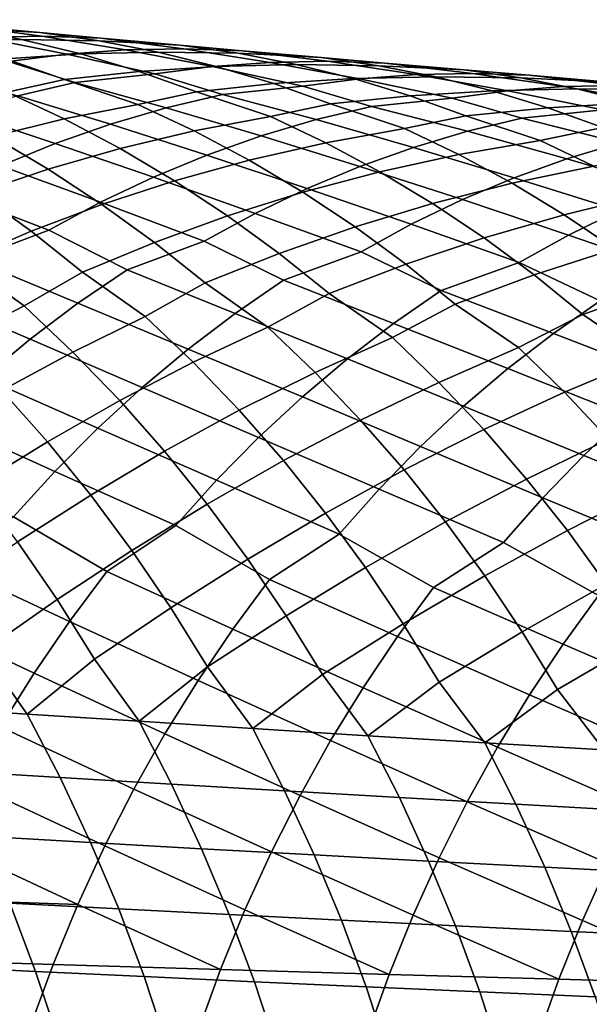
# Model space of a CAD drawing. Header units: metres. Extents: x -166 to 33, y -71 to 34.
# Tile 41 of 256: x -122.98 to -117.71, y 5.67 to 14.79. Entities that reach past the tile are written whole.
import ezdxf

# ---------------------------------------------------------------- set-up
doc = ezdxf.new("R2010")
doc.units = ezdxf.units.M
doc.layers.add('solid_12208131', color=7, linetype='CONTINUOUS')

msp = doc.modelspace()

# ---------------------------------------------------------------- linework, layer by layer
at = {"layer": 'solid_12208131'}
for points in [[(-123.522987, 14.733394, 224.373032), (-122.795044, 14.669711, 224.246399), (-123.517281, 14.710995, 222.893402), (-124.074867, 14.788142, 223.16185)], [(-123.517281, 14.710995, 222.893402), (-122.964653, 14.605338, 222.626099), (-123.657471, 14.588231, 221.271378), (-124.212646, 14.723284, 221.533157)], [(-123.32753, 14.623907, 225.993439), (-122.778229, 14.634634, 225.717178), (-123.522987, 14.733394, 224.373032), (-124.079323, 14.752018, 224.645844)], [(-122.778229, 14.634634, 225.717178), (-122.230537, 14.616359, 225.440491), (-122.795044, 14.669711, 224.246399), (-123.522987, 14.733394, 224.373032)], [(-122.795044, 14.669711, 224.246399), (-122.246086, 14.59338, 223.97406), (-122.964653, 14.605338, 222.626099), (-123.517281, 14.710995, 222.893402)], [(-123.085464, 14.400222, 227.60939), (-122.54525, 14.468328, 227.331421), (-123.32753, 14.623907, 225.993439), (-123.877464, 14.584287, 226.268677)], [(-122.964653, 14.605338, 222.626099), (-122.417969, 14.471558, 222.360458), (-123.109329, 14.425214, 221.011841), (-123.657471, 14.588231, 221.271378)], [(-122.54525, 14.468328, 227.331421), (-122.00396, 14.507836, 227.052322), (-122.778229, 14.634634, 225.717178), (-123.32753, 14.623907, 225.993439)], [(-122.246086, 14.59338, 223.97406), (-121.701988, 14.488766, 223.70285), (-122.417969, 14.471558, 222.360458), (-122.964653, 14.605338, 222.626099)], [(-122.230537, 14.616359, 225.440491), (-121.500862, 14.552702, 225.31459), (-122.246086, 14.59338, 223.97406), (-122.795044, 14.669711, 224.246399)], [(-122.00396, 14.507836, 227.052322), (-121.463272, 14.518685, 226.772186), (-122.230537, 14.616359, 225.440491), (-122.778229, 14.634634, 225.717178)], [(-121.500862, 14.552702, 225.31459), (-120.960457, 14.477184, 225.03833), (-121.701988, 14.488766, 223.70285), (-122.246086, 14.59338, 223.97406)], [(-121.463272, 14.518685, 226.772186), (-120.924149, 14.500763, 226.491608), (-121.500862, 14.552702, 225.31459), (-122.230537, 14.616359, 225.440491)], [(-121.731171, 14.286058, 228.659393), (-121.199532, 14.35383, 228.377594), (-122.00396, 14.507836, 227.052322), (-122.54525, 14.468328, 227.331421)], [(-121.199532, 14.35383, 228.377594), (-120.666801, 14.393238, 228.09465), (-121.463272, 14.518685, 226.772186), (-122.00396, 14.507836, 227.052322)], [(-120.924149, 14.500763, 226.491608), (-120.192497, 14.437156, 226.366211), (-120.960457, 14.477184, 225.03833), (-121.500862, 14.552702, 225.31459)], [(-120.666801, 14.393238, 228.09465), (-120.134636, 14.404213, 227.810638), (-120.924149, 14.500763, 226.491608), (-121.463272, 14.518685, 226.772186)], [(-120.134636, 14.404213, 227.810638), (-119.603996, 14.386646, 227.526184), (-120.192497, 14.437156, 226.366211), (-120.924149, 14.500763, 226.491608)], [(-123.109329, 14.425214, 221.011841), (-122.569206, 14.234613, 220.755096), (-123.097458, 14.116309, 219.537476), (-123.7771, 14.349391, 219.657623)], [(-122.417969, 14.471558, 222.360458), (-121.878197, 14.310032, 222.097076), (-122.569206, 14.234613, 220.755096), (-123.109329, 14.425214, 221.011841)], [(-122.471451, 14.207446, 228.778275), (-121.731171, 14.286058, 228.659393), (-122.54525, 14.468328, 227.331421), (-123.085464, 14.400222, 227.60939)], [(-121.701988, 14.488766, 223.70285), (-121.163727, 14.356249, 223.433334), (-121.878197, 14.310032, 222.097076), (-122.417969, 14.471558, 222.360458)], [(-120.960457, 14.477184, 225.03833), (-120.424812, 14.373607, 224.763229), (-121.163727, 14.356249, 223.433334), (-121.701988, 14.488766, 223.70285)], [(-120.192497, 14.437156, 226.366211), (-119.660561, 14.362449, 226.086044), (-120.424812, 14.373607, 224.763229), (-120.960457, 14.477184, 225.03833)], [(-119.840515, 14.240837, 229.406952), (-119.316238, 14.28015, 229.120163), (-120.134636, 14.404213, 227.810638), (-120.666801, 14.393238, 228.09465)], [(-119.603996, 14.386646, 227.526184), (-118.870125, 14.323113, 227.401047), (-119.660561, 14.362449, 226.086044), (-120.192497, 14.437156, 226.366211)], [(-119.316238, 14.28015, 229.120163), (-118.792503, 14.291258, 228.832306), (-119.603996, 14.386646, 227.526184), (-120.134636, 14.404213, 227.810638)], [(-122.999603, 14.083241, 229.055115), (-122.471451, 14.207446, 228.778275), (-123.085464, 14.400222, 227.60939), (-123.823586, 14.320536, 227.728729)], [(-121.163727, 14.356249, 223.433334), (-120.632248, 14.196204, 223.166092), (-121.346298, 14.121138, 221.836502), (-121.878197, 14.310032, 222.097076)], [(-121.106323, 14.09581, 229.811234), (-120.36367, 14.173387, 229.692581), (-121.199532, 14.35383, 228.377594), (-121.731171, 14.286058, 228.659393)], [(-120.36367, 14.173387, 229.692581), (-119.840515, 14.240837, 229.406952), (-120.666801, 14.393238, 228.09465), (-121.199532, 14.35383, 228.377594)], [(-120.424812, 14.373607, 224.763229), (-119.89489, 14.242345, 224.489838), (-120.632248, 14.196204, 223.166092), (-121.163727, 14.356249, 223.433334)], [(-119.660561, 14.362449, 226.086044), (-119.133278, 14.259902, 225.807053), (-119.89489, 14.242345, 224.489838), (-120.424812, 14.373607, 224.763229)], [(-118.870125, 14.323113, 227.401047), (-118.34655, 14.249213, 227.116989), (-119.133278, 14.259902, 225.807053), (-119.660561, 14.362449, 226.086044)], [(-118.792503, 14.291258, 228.832306), (-118.270241, 14.274049, 228.543991), (-118.870125, 14.323113, 227.401047), (-119.603996, 14.386646, 227.526184)], [(-118.270241, 14.274049, 228.543991), (-117.533897, 14.210615, 228.418884), (-118.34655, 14.249213, 227.116989), (-118.870125, 14.323113, 227.401047)], [(-122.569206, 14.234613, 220.755096), (-121.888016, 14.002881, 220.636383), (-122.57003, 13.869852, 219.290512), (-123.097458, 14.116309, 219.537476)], [(-121.878197, 14.310032, 222.097076), (-121.346298, 14.121138, 221.836502), (-121.888016, 14.002881, 220.636383), (-122.569206, 14.234613, 220.755096)], [(-121.62606, 13.972382, 230.091797), (-121.106323, 14.09581, 229.811234), (-121.731171, 14.286058, 228.659393), (-122.471451, 14.207446, 228.778275)], [(-119.89489, 14.242345, 224.489838), (-119.371628, 14.08377, 224.21875), (-120.108498, 14.009003, 222.901718), (-120.632248, 14.196204, 223.166092)], [(-119.728424, 13.985665, 230.827347), (-118.98317, 14.062247, 230.708664), (-119.840515, 14.240837, 229.406952), (-120.36367, 14.173387, 229.692581)], [(-119.133278, 14.259902, 225.807053), (-118.611603, 14.129887, 225.529785), (-119.371628, 14.08377, 224.21875), (-119.89489, 14.242345, 224.489838)], [(-118.98317, 14.062247, 230.708664), (-118.468384, 14.129387, 230.41925), (-119.316238, 14.28015, 229.120163), (-119.840515, 14.240837, 229.406952)], [(-118.468384, 14.129387, 230.41925), (-117.952469, 14.168614, 230.128647), (-118.792503, 14.291258, 228.832306), (-119.316238, 14.28015, 229.120163)], [(-118.34655, 14.249213, 227.116989), (-117.827538, 14.147691, 226.834122), (-118.611603, 14.129887, 225.529785), (-119.133278, 14.259902, 225.807053)], [(-117.952469, 14.168614, 230.128647), (-117.437065, 14.17986, 229.83696), (-118.270241, 14.274049, 228.543991), (-118.792503, 14.291258, 228.832306)], [(-117.533897, 14.210615, 228.418884), (-117.018593, 14.137519, 228.130966), (-117.827538, 14.147691, 226.834122), (-118.34655, 14.249213, 227.116989)], [(-117.437065, 14.17986, 229.83696), (-116.923073, 14.163011, 229.544815), (-117.533897, 14.210615, 228.418884), (-118.270241, 14.274049, 228.543991)], [(-122.141907, 13.821189, 230.369217), (-121.62606, 13.972382, 230.091797), (-122.471451, 14.207446, 228.778275), (-122.999603, 14.083241, 229.055115)], [(-120.632248, 14.196204, 223.166092), (-120.108498, 14.009003, 222.901718), (-120.663307, 13.890761, 221.718994), (-121.346298, 14.121138, 221.836502)], [(-120.239838, 13.862996, 231.111618), (-119.728424, 13.985665, 230.827347), (-120.36367, 14.173387, 229.692581), (-121.106323, 14.09581, 229.811234)], [(-118.611603, 14.129887, 225.529785), (-118.096466, 13.972768, 225.254868), (-118.855949, 13.898247, 223.950546), (-119.371628, 14.08377, 224.21875)], [(-118.337944, 13.877053, 231.826355), (-117.589836, 13.95268, 231.707413), (-118.468384, 14.129387, 230.41925), (-118.98317, 14.062247, 230.708664)], [(-117.827538, 14.147691, 226.834122), (-117.314018, 14.018911, 226.553024), (-118.096466, 13.972768, 225.254868), (-118.611603, 14.129887, 225.529785)], [(-117.589836, 13.95268, 231.707413), (-117.083328, 14.019521, 231.414246), (-117.952469, 14.168614, 230.128647), (-118.468384, 14.129387, 230.41925)], [(-117.083328, 14.019521, 231.414246), (-116.575676, 14.058672, 231.119843), (-117.437065, 14.17986, 229.83696), (-117.952469, 14.168614, 230.128647)], [(-117.018593, 14.137519, 228.130966), (-116.507744, 14.037013, 227.844254), (-117.314018, 14.018911, 226.553024), (-117.827538, 14.147691, 226.834122)], [(-123.097458, 14.116309, 219.537476), (-122.57003, 13.869852, 219.290512), (-123.232002, 13.70694, 217.939987), (-123.756012, 13.982377, 218.179153)], [(-122.652657, 13.642359, 230.643021), (-122.141907, 13.821189, 230.369217), (-122.999603, 14.083241, 229.055115), (-123.523819, 13.931046, 229.328842)], [(-121.346298, 14.121138, 221.836502), (-120.663307, 13.890761, 221.718994), (-121.368599, 13.758576, 220.385681), (-121.888016, 14.002881, 220.636383)], [(-120.747398, 13.712788, 231.392715), (-120.239838, 13.862996, 231.111618), (-121.106323, 14.09581, 229.811234), (-121.62606, 13.972382, 230.091797)], [(-119.371628, 14.08377, 224.21875), (-118.855949, 13.898247, 223.950546), (-119.423462, 13.779988, 222.785156), (-120.108498, 14.009003, 222.901718)], [(-118.841141, 13.755125, 232.114319), (-118.337944, 13.877053, 231.826355), (-118.98317, 14.062247, 230.708664), (-119.728424, 13.985665, 230.827347)], [(-121.888016, 14.002881, 220.636383), (-121.368599, 13.758576, 220.385681), (-122.053909, 13.596791, 219.047684), (-122.57003, 13.869852, 219.290512)], [(-121.249916, 13.535167, 231.670135), (-120.747398, 13.712788, 231.392715), (-121.62606, 13.972382, 230.091797), (-122.141907, 13.821189, 230.369217)], [(-120.108498, 14.009003, 222.901718), (-119.423462, 13.779988, 222.785156), (-120.151833, 13.64859, 221.464554), (-120.663307, 13.890761, 221.718994)], [(-119.340515, 13.605881, 232.399048), (-118.841141, 13.755125, 232.114319), (-119.728424, 13.985665, 230.827347), (-120.239838, 13.862996, 231.111618)], [(-118.096466, 13.972768, 225.254868), (-117.58876, 13.78891, 224.98288), (-118.168594, 13.670601, 223.834732), (-118.855949, 13.898247, 223.950546)], [(-117.430115, 13.648808, 233.09964), (-116.935028, 13.770011, 232.808044), (-117.589836, 13.95268, 231.707413), (-118.337944, 13.877053, 231.826355)], [(-117.314018, 14.018911, 226.553024), (-116.8069, 13.863238, 226.274292), (-117.58876, 13.78891, 224.98288), (-118.096466, 13.972768, 225.254868)], [(-123.156342, 13.435963, 230.913315), (-122.652657, 13.642359, 230.643021), (-123.523819, 13.931046, 229.328842), (-124.042892, 13.750982, 229.59903)], [(-122.57003, 13.869852, 219.290512), (-122.053909, 13.596791, 219.047684), (-122.720268, 13.405341, 217.70546), (-123.232002, 13.70694, 217.939987)], [(-120.663307, 13.890761, 221.718994), (-120.151833, 13.64859, 221.464554), (-120.860306, 13.487873, 220.139175), (-121.368599, 13.758576, 220.385681)], [(-119.834908, 13.429446, 232.680069), (-119.340515, 13.605881, 232.399048), (-120.239838, 13.862996, 231.111618), (-120.747398, 13.712788, 231.392715)], [(-118.855949, 13.898247, 223.950546), (-118.168594, 13.670601, 223.834732), (-118.919853, 13.539931, 222.526978), (-119.423462, 13.779988, 222.785156)], [(-117.92141, 13.500506, 233.387985), (-117.430115, 13.648808, 233.09964), (-118.337944, 13.877053, 231.826355), (-118.841141, 13.755125, 232.114319)], [(-121.745445, 13.330208, 231.94397), (-121.249916, 13.535167, 231.670135), (-122.141907, 13.821189, 230.369217), (-122.652657, 13.642359, 230.643021)], [(-119.423462, 13.779988, 222.785156), (-118.919853, 13.539931, 222.526978), (-119.651299, 13.380223, 221.214371), (-120.151833, 13.64859, 221.464554)], [(-117.58876, 13.78891, 224.98288), (-116.898827, 13.562637, 224.867584), (-117.67276, 13.432638, 223.57283), (-118.168594, 13.670601, 223.834732)], [(-123.232002, 13.70694, 217.939987), (-122.720268, 13.405341, 217.70546), (-123.368835, 13.184323, 216.35939), (-123.875107, 13.514049, 216.585281)], [(-121.368599, 13.758576, 220.385681), (-120.860306, 13.487873, 220.139175), (-121.549873, 13.297771, 218.80954), (-122.053909, 13.596791, 219.047684)], [(-120.32238, 13.225898, 232.957428), (-119.834908, 13.429446, 232.680069), (-120.747398, 13.712788, 231.392715), (-121.249916, 13.535167, 231.670135)], [(-118.407776, 13.325235, 233.672577), (-117.92141, 13.500506, 233.387985), (-118.841141, 13.755125, 232.114319), (-119.340515, 13.605881, 232.399048)], [(-122.233864, 13.098146, 232.212936), (-121.745445, 13.330208, 231.94397), (-122.652657, 13.642359, 230.643021), (-123.156342, 13.435963, 230.913315)], [(-122.053909, 13.596791, 219.047684), (-121.549873, 13.297771, 218.80954), (-122.221565, 13.078403, 217.476059), (-122.720268, 13.405341, 217.70546)], [(-120.151833, 13.64859, 221.464554), (-119.651299, 13.380223, 221.214371), (-120.363892, 13.19141, 219.89743), (-120.860306, 13.487873, 220.139175)], [(-118.887299, 13.123072, 233.95343), (-118.407776, 13.325235, 233.672577), (-119.340515, 13.605881, 232.399048), (-119.834908, 13.429446, 232.680069)], [(-118.168594, 13.670601, 223.834732), (-117.67276, 13.432638, 223.57283), (-118.426987, 13.273878, 222.273117), (-118.919853, 13.539931, 222.526978)], [(-116.968628, 13.222572, 234.647461), (-116.490189, 13.396705, 234.359329), (-117.430115, 13.648808, 233.09964), (-117.92141, 13.500506, 233.387985)], [(-120.802834, 12.99547, 233.229858), (-120.32238, 13.225898, 232.957428), (-121.249916, 13.535167, 231.670135), (-121.745445, 13.330208, 231.94397)], [(-118.919853, 13.539931, 222.526978), (-118.426987, 13.273878, 222.273117), (-119.162437, 13.086292, 220.969009), (-119.651299, 13.380223, 221.214371)], [(-117.4403, 13.021767, 234.931778), (-116.968628, 13.222572, 234.647461), (-117.92141, 13.500506, 233.387985), (-118.407776, 13.325235, 233.672577)], [(-122.714226, 12.8394, 232.476486), (-122.233864, 13.098146, 232.212936), (-123.156342, 13.435963, 230.913315), (-123.652817, 13.202239, 231.178802)], [(-122.720268, 13.405341, 217.70546), (-122.221565, 13.078403, 217.476059), (-122.876518, 12.829876, 216.139099), (-123.368835, 13.184323, 216.35939)], [(-120.860306, 13.487873, 220.139175), (-120.363892, 13.19141, 219.89743), (-121.058647, 12.973606, 218.576614), (-121.549873, 13.297771, 218.80954)], [(-119.359894, 12.894249, 234.229294), (-118.887299, 13.123072, 233.95343), (-119.834908, 13.429446, 232.680069), (-120.32238, 13.225898, 232.957428)], [(-117.67276, 13.432638, 223.57283), (-117.187485, 13.168876, 223.315308), (-117.945602, 12.982454, 222.024155), (-118.426987, 13.273878, 222.273117)], [(-121.275337, 12.738579, 233.496796), (-120.802834, 12.99547, 233.229858), (-121.745445, 13.330208, 231.94397), (-122.233864, 13.098146, 232.212936)], [(-119.651299, 13.380223, 221.214371), (-119.162437, 13.086292, 220.969009), (-119.880081, 12.869992, 219.66095), (-120.363892, 13.19141, 219.89743)], [(-117.905136, 12.794518, 235.211044), (-117.4403, 13.021767, 234.931778), (-118.407776, 13.325235, 233.672577), (-118.887299, 13.123072, 233.95343)], [(-121.549873, 13.297771, 218.80954), (-121.058647, 12.973606, 218.576614), (-121.736595, 12.726933, 217.252319), (-122.221565, 13.078403, 217.476059)], [(-119.824654, 12.639179, 234.499603), (-119.359894, 12.894249, 234.229294), (-120.32238, 13.225898, 232.957428), (-120.802834, 12.99547, 233.229858)], [(-118.426987, 13.273878, 222.273117), (-117.945602, 12.982454, 222.024155), (-118.685974, 12.767595, 220.728989), (-119.162437, 13.086292, 220.969009)], [(-123.424034, 12.571067, 232.562912), (-122.714226, 12.8394, 232.476486), (-123.652817, 13.202239, 231.178802), (-124.141129, 12.941607, 231.43895)], [(-123.368835, 13.184323, 216.35939), (-122.876518, 12.829876, 216.139099), (-123.517281, 12.552353, 214.797897), (-124.00106, 12.933784, 215.009842)], [(-120.363892, 13.19141, 219.89743), (-119.880081, 12.869992, 219.66095), (-120.580925, 12.625097, 218.349411), (-121.058647, 12.973606, 218.576614)], [(-117.187485, 13.168876, 223.315308), (-116.713501, 12.879933, 223.062759), (-117.476402, 12.666451, 221.780594), (-117.945602, 12.982454, 222.024155)], [(-122.221565, 13.078403, 217.476059), (-121.736595, 12.726933, 217.252319), (-122.399956, 12.451612, 215.923828), (-122.876518, 12.829876, 216.139099)], [(-121.988609, 12.472716, 233.582947), (-121.275337, 12.738579, 233.496796), (-122.233864, 13.098146, 232.212936), (-122.714226, 12.8394, 232.476486)], [(-119.162437, 13.086292, 220.969009), (-118.685974, 12.767595, 220.728989), (-119.409554, 12.524414, 219.430283), (-119.880081, 12.869992, 219.66095)], [(-118.362244, 12.541239, 235.484695), (-117.905136, 12.794518, 235.211044), (-118.887299, 13.123072, 233.95343), (-119.359894, 12.894249, 234.229294)], [(-121.058647, 12.973606, 218.576614), (-120.580925, 12.625097, 218.349411), (-121.267136, 12.351831, 217.033707), (-121.736595, 12.726933, 217.252319)], [(-120.541611, 12.37573, 234.585709), (-119.824654, 12.639179, 234.499603), (-120.802834, 12.99547, 233.229858), (-121.275337, 12.738579, 233.496796)], [(-117.945602, 12.982454, 222.024155), (-117.476402, 12.666451, 221.780594), (-118.222565, 12.42492, 220.494843), (-118.685974, 12.767595, 220.728989)], [(-116.888184, 12.444794, 236.451874), (-116.438637, 12.696317, 236.174911), (-117.4403, 13.021767, 234.931778), (-117.905136, 12.794518, 235.211044)], [(-119.880081, 12.869992, 219.66095), (-119.409554, 12.524414, 219.430283), (-120.1185, 12.253132, 218.127426), (-120.580925, 12.625097, 218.349411)], [(-119.083138, 12.280141, 235.570984), (-118.362244, 12.541239, 235.484695), (-119.359894, 12.894249, 234.229294), (-119.824654, 12.639179, 234.499603)], [(-122.876518, 12.829876, 216.139099), (-122.399956, 12.451612, 215.923828), (-122.940674, 12.138015, 214.703537), (-123.517281, 12.552353, 214.797897)], [(-122.443489, 12.164325, 233.837051), (-121.988609, 12.472716, 233.582947), (-122.714226, 12.8394, 232.476486), (-123.424034, 12.571067, 232.562912)], [(-118.685974, 12.767595, 220.728989), (-118.222565, 12.42492, 220.494843), (-118.954086, 12.155556, 219.204941), (-119.409554, 12.524414, 219.430283)], [(-117.613235, 12.185987, 236.538589), (-116.888184, 12.444794, 236.451874), (-117.905136, 12.794518, 235.211044), (-118.362244, 12.541239, 235.484695)], [(-121.736595, 12.726933, 217.252319), (-121.267136, 12.351831, 217.033707), (-121.821442, 12.040071, 215.831985), (-122.399956, 12.451612, 215.923828)], [(-120.989037, 12.069576, 234.843002), (-120.541611, 12.37573, 234.585709), (-121.275337, 12.738579, 233.496796), (-121.988609, 12.472716, 233.582947)], [(-120.580925, 12.625097, 218.349411), (-120.1185, 12.253132, 218.127426), (-120.686333, 11.943105, 216.944107), (-121.267136, 12.351831, 217.033707)], [(-119.523216, 11.976191, 235.831451), (-119.083138, 12.280141, 235.570984), (-119.824654, 12.639179, 234.499603), (-120.541611, 12.37573, 234.585709)], [(-117.476402, 12.666451, 221.780594), (-117.020042, 12.326648, 221.543015), (-117.773987, 12.059136, 220.266144), (-118.222565, 12.42492, 220.494843)], [(-123.517281, 12.552353, 214.797897), (-122.940674, 12.138015, 214.703537), (-123.587303, 11.806393, 213.362564), (-124.044586, 12.236767, 213.558823)], [(-122.88607, 11.831191, 234.085251), (-122.443489, 12.164325, 233.837051), (-123.424034, 12.571067, 232.562912), (-123.886467, 12.260399, 232.813797)], [(-119.409554, 12.524414, 219.430283), (-118.954086, 12.155556, 219.204941), (-119.535126, 11.847211, 218.039856), (-120.1185, 12.253132, 218.127426)], [(-118.046059, 11.8842, 236.802185), (-117.613235, 12.185987, 236.538589), (-118.362244, 12.541239, 235.484695), (-119.083138, 12.280141, 235.570984)], [(-122.399956, 12.451612, 215.923828), (-121.821442, 12.040071, 215.831985), (-122.490234, 11.711193, 214.504135), (-122.940674, 12.138015, 214.703537)], [(-121.424324, 11.73889, 235.094299), (-120.989037, 12.069576, 234.843002), (-121.988609, 12.472716, 233.582947), (-122.443489, 12.164325, 233.837051)], [(-118.222565, 12.42492, 220.494843), (-117.773987, 12.059136, 220.266144), (-118.367882, 11.752426, 219.119171), (-118.954086, 12.155556, 219.204941)], [(-121.267136, 12.351831, 217.033707), (-120.686333, 11.943105, 216.944107), (-121.377739, 11.616793, 215.62941), (-121.821442, 12.040071, 215.831985)], [(-119.951309, 11.64791, 236.085815), (-119.523216, 11.976191, 235.831451), (-120.541611, 12.37573, 234.585709), (-120.989037, 12.069576, 234.843002)], [(-117.020042, 12.326648, 221.543015), (-116.578278, 11.963905, 221.310974), (-117.184685, 11.658781, 220.181976), (-117.773987, 12.059136, 220.266144)], [(-123.31675, 11.474046, 234.326141), (-122.88607, 11.831191, 234.085251), (-123.886467, 12.260399, 232.813797), (-124.336441, 11.924781, 233.058899)], [(-120.1185, 12.253132, 218.127426), (-119.535126, 11.847211, 218.039856), (-120.249252, 11.523352, 216.738342), (-120.686333, 11.943105, 216.944107)], [(-118.467056, 11.558286, 237.059586), (-118.046059, 11.8842, 236.802185), (-119.083138, 12.280141, 235.570984), (-119.523216, 11.976191, 235.831451)], [(-122.940674, 12.138015, 214.703537), (-122.490234, 11.711193, 214.504135), (-123.147636, 11.354177, 213.173431), (-123.587303, 11.806393, 213.362564)], [(-121.847885, 11.384392, 235.338181), (-121.424324, 11.73889, 235.094299), (-122.443489, 12.164325, 233.837051), (-122.88607, 11.831191, 234.085251)], [(-118.954086, 12.155556, 219.204941), (-118.367882, 11.752426, 219.119171), (-119.104607, 11.43095, 217.830902), (-119.535126, 11.847211, 218.039856)], [(-116.971611, 11.470051, 238.015442), (-116.557625, 11.793641, 237.755035), (-117.613235, 12.185987, 236.538589), (-118.046059, 11.8842, 236.802185)], [(-121.821442, 12.040071, 215.831985), (-121.377739, 11.616793, 215.62941), (-122.057129, 11.262698, 214.311966), (-122.490234, 11.711193, 214.504135)], [(-120.367851, 11.296018, 236.332657), (-119.951309, 11.64791, 236.085815), (-120.989037, 12.069576, 234.843002), (-121.424324, 11.73889, 235.094299)], [(-117.773987, 12.059136, 220.266144), (-117.184685, 11.658781, 220.181976), (-117.943863, 11.339621, 218.907028), (-118.367882, 11.752426, 219.119171)], [(-120.686333, 11.943105, 216.944107), (-120.249252, 11.523352, 216.738342), (-120.951088, 11.172008, 215.434158), (-121.377739, 11.616793, 215.62941)], [(-118.876678, 11.208955, 237.309372), (-118.467056, 11.558286, 237.059586), (-119.523216, 11.976191, 235.831451), (-119.951309, 11.64791, 236.085815)], [(-117.37439, 11.123238, 238.268143), (-116.971611, 11.470051, 238.015442), (-118.046059, 11.8842, 236.802185), (-118.467056, 11.558286, 237.059586)], [(-122.258804, 11.006728, 235.574127), (-121.847885, 11.384392, 235.338181), (-122.88607, 11.831191, 234.085251), (-123.31675, 11.474046, 234.326141)], [(-119.535126, 11.847211, 218.039856), (-119.104607, 11.43095, 217.830902), (-119.828957, 11.082253, 216.540009), (-120.249252, 11.523352, 216.738342)], [(-122.490234, 11.711193, 214.504135), (-122.057129, 11.262698, 214.311966), (-122.726341, 10.8809, 212.991898), (-123.147636, 11.354177, 213.173431)], [(-120.77195, 10.921153, 236.571472), (-120.367851, 11.296018, 236.332657), (-121.424324, 11.73889, 235.094299), (-121.847885, 11.384392, 235.338181)], [(-118.367882, 11.752426, 219.119171), (-117.943863, 11.339621, 218.907028), (-118.690605, 10.993503, 217.629486), (-119.104607, 11.43095, 217.830902)], [(-121.377739, 11.616793, 215.62941), (-120.951088, 11.172008, 215.434158), (-121.642113, 10.793307, 214.127472), (-122.057129, 11.262698, 214.311966)], [(-119.274048, 10.836843, 237.551025), (-118.876678, 11.208955, 237.309372), (-119.951309, 11.64791, 236.085815), (-120.367851, 11.296018, 236.332657)], [(-117.184685, 11.658781, 220.181976), (-116.767097, 11.249395, 219.966644), (-117.536095, 10.905787, 218.702515), (-117.943863, 11.339621, 218.907028)], [(-120.249252, 11.523352, 216.738342), (-119.828957, 11.082253, 216.540009), (-120.542236, 10.706487, 215.246689), (-120.951088, 11.172008, 215.434158)], [(-117.765106, 10.753833, 238.512634), (-117.37439, 11.123238, 238.268143), (-118.467056, 11.558286, 237.059586), (-118.876678, 11.208955, 237.309372)], [(-122.656181, 10.60655, 235.801605), (-122.258804, 11.006728, 235.574127), (-123.31675, 11.474046, 234.326141), (-123.734596, 11.093537, 234.559174)], [(-119.104607, 11.43095, 217.830902), (-118.690605, 10.993503, 217.629486), (-119.42617, 10.620574, 216.349564), (-119.828957, 11.082253, 216.540009)], [(-123.147636, 11.354177, 213.173431), (-122.726341, 10.8809, 212.991898), (-123.388786, 10.471648, 211.667587), (-123.79557, 10.969112, 211.83992)], [(-121.162712, 10.523964, 236.801727), (-120.77195, 10.921153, 236.571472), (-121.847885, 11.384392, 235.338181), (-122.258804, 11.006728, 235.574127)], [(-117.943863, 11.339621, 218.907028), (-117.536095, 10.905787, 218.702515), (-118.293839, 10.535626, 217.436066), (-118.690605, 10.993503, 217.629486)], [(-122.057129, 11.262698, 214.311966), (-121.642113, 10.793307, 214.127472), (-122.325638, 10.387487, 212.816788), (-122.726341, 10.8809, 212.991898)], [(-119.658287, 10.442595, 237.784027), (-119.274048, 10.836843, 237.551025), (-120.367851, 11.296018, 236.332657), (-120.77195, 10.921153, 236.571472)], [(-120.951088, 11.172008, 215.434158), (-120.542236, 10.706487, 215.246689), (-121.247391, 10.303933, 213.94957), (-121.642113, 10.793307, 214.127472)], [(-118.142914, 10.362475, 238.748352), (-117.765106, 10.753833, 238.512634), (-118.876678, 11.208955, 237.309372), (-119.274048, 10.836843, 237.551025)], [(-116.6166, 10.283634, 239.694504), (-116.245155, 10.672151, 239.456085), (-117.37439, 11.123238, 238.268143), (-117.765106, 10.753833, 238.512634)], [(-123.03907, 10.184518, 236.020126), (-122.656181, 10.60655, 235.801605), (-123.734596, 11.093537, 234.559174), (-124.138687, 10.690323, 234.783844)], [(-119.828957, 11.082253, 216.540009), (-119.42617, 10.620574, 216.349564), (-120.153389, 10.221132, 215.065964), (-120.542236, 10.706487, 215.246689)], [(-121.539207, 10.105104, 237.022903), (-121.162712, 10.523964, 236.801727), (-122.258804, 11.006728, 235.574127), (-122.656181, 10.60655, 235.801605)], [(-118.690605, 10.993503, 217.629486), (-118.293839, 10.535626, 217.436066), (-119.043114, 10.139208, 216.166), (-119.42617, 10.620574, 216.349564)], [(-122.726341, 10.8809, 212.991898), (-122.325638, 10.387487, 212.816788), (-123.002266, 9.954815, 211.503143), (-123.388786, 10.471648, 211.667587)], [(-120.028488, 10.026859, 238.007858), (-119.658287, 10.442595, 237.784027), (-120.77195, 10.921153, 236.571472), (-121.162712, 10.523964, 236.801727)], [(-117.536095, 10.905787, 218.702515), (-117.145279, 10.451673, 218.506134), (-117.916519, 10.058206, 217.249664), (-118.293839, 10.535626, 217.436066)], [(-121.642113, 10.793307, 214.127472), (-121.247391, 10.303933, 213.94957), (-121.944885, 9.874855, 212.649689), (-122.325638, 10.387487, 212.816788)], [(-118.506897, 9.949811, 238.974792), (-118.142914, 10.362475, 238.748352), (-119.274048, 10.836843, 237.551025), (-119.658287, 10.442595, 237.784027)], [(-120.542236, 10.706487, 215.246689), (-120.153389, 10.221132, 215.065964), (-120.872307, 9.795487, 213.779785), (-121.247391, 10.303933, 213.94957)], [(-116.974442, 9.873989, 239.923538), (-116.6166, 10.283634, 239.694504), (-117.765106, 10.753833, 238.512634), (-118.142914, 10.362475, 238.748352)], [(-122.17601, 9.679052, 237.05249), (-121.539207, 10.105104, 237.022903), (-122.656181, 10.60655, 235.801605), (-123.03907, 10.184518, 236.020126)], [(-119.42617, 10.620574, 216.349564), (-119.043114, 10.139208, 216.166), (-119.783882, 9.716848, 214.893478), (-120.153389, 10.221132, 215.065964)], [(-120.670837, 9.604376, 238.037018), (-120.028488, 10.026859, 238.007858), (-121.162712, 10.523964, 236.801727), (-121.539207, 10.105104, 237.022903)], [(-118.293839, 10.535626, 217.436066), (-117.916519, 10.058206, 217.249664), (-118.679108, 9.63905, 215.990829), (-119.043114, 10.139208, 216.166)], [(-119.155014, 9.530822, 239.003769), (-118.506897, 9.949811, 238.974792), (-119.658287, 10.442595, 237.784027), (-120.028488, 10.026859, 238.007858)], [(-117.145279, 10.451673, 218.506134), (-116.773636, 9.978155, 218.316925), (-117.557953, 9.562132, 217.071793), (-117.916519, 10.058206, 217.249664)], [(-122.325638, 10.387487, 212.816788), (-121.944885, 9.874855, 212.649689), (-122.636131, 9.419704, 211.347244), (-123.002266, 9.954815, 211.503143)], [(-121.247391, 10.303933, 213.94957), (-120.872307, 9.795487, 213.779785), (-121.584198, 9.344088, 212.491257), (-121.944885, 9.874855, 212.649689)], [(-117.62854, 9.458419, 239.952576), (-116.974442, 9.873989, 239.923538), (-118.142914, 10.362475, 238.748352), (-118.506897, 9.949811, 238.974792)], [(-120.153389, 10.221132, 215.065964), (-119.783882, 9.716848, 214.893478), (-120.516991, 9.269042, 213.61879), (-120.872307, 9.795487, 213.779785)], [(-122.520782, 9.218412, 237.254837), (-122.17601, 9.679052, 237.05249), (-123.03907, 10.184518, 236.020126), (-123.670547, 9.754826, 236.050354)], [(-119.043114, 10.139208, 216.166), (-118.679108, 9.63905, 215.990829), (-119.43383, 9.1947, 214.729919), (-119.783882, 9.716848, 214.893478)], [(-121.009834, 9.147196, 238.24173), (-120.670837, 9.604376, 238.037018), (-121.539207, 10.105104, 237.022903), (-122.17601, 9.679052, 237.05249)], [(-119.488319, 9.077048, 239.210831), (-119.155014, 9.530822, 239.003769), (-120.028488, 10.026859, 238.007858), (-120.670837, 9.604376, 238.037018)], [(-117.916519, 10.058206, 217.249664), (-117.557953, 9.562132, 217.071793), (-118.334244, 9.12116, 215.824692), (-118.679108, 9.63905, 215.990829)], [(-123.002266, 9.954815, 211.503143), (-122.636131, 9.419704, 211.347244), (-123.322891, 8.938989, 210.04213), (-123.67347, 9.495762, 210.186691)], [(-117.956223, 9.007995, 240.161972), (-117.62854, 9.458419, 239.952576), (-118.506897, 9.949811, 238.974792), (-119.155014, 9.530822, 239.003769)], [(-121.944885, 9.874855, 212.649689), (-121.584198, 9.344088, 212.491257), (-122.290749, 8.867419, 211.200302), (-122.636131, 9.419704, 211.347244)], [(-122.848961, 8.738699, 237.446869), (-122.520782, 9.218412, 237.254837), (-123.670547, 9.754826, 236.050354), (-124.021179, 9.29067, 236.250305)], [(-120.872307, 9.795487, 213.779785), (-120.516991, 9.269042, 213.61879), (-121.24395, 8.796276, 212.341888), (-121.584198, 9.344088, 212.491257)], [(-121.332512, 8.671105, 238.436035), (-121.009834, 9.147196, 238.24173), (-122.17601, 9.679052, 237.05249), (-122.520782, 9.218412, 237.254837)], [(-119.783882, 9.716848, 214.893478), (-119.43383, 9.1947, 214.729919), (-120.181778, 8.725684, 213.46698), (-120.516991, 9.269042, 213.61879)], [(-119.805573, 8.604524, 239.407364), (-119.488319, 9.077048, 239.210831), (-120.670837, 9.604376, 238.037018), (-121.009834, 9.147196, 238.24173)], [(-118.679108, 9.63905, 215.990829), (-118.334244, 9.12116, 215.824692), (-119.103561, 8.655764, 214.575668), (-119.43383, 9.1947, 214.729919)], [(-118.268112, 8.538977, 240.360718), (-117.956223, 9.007995, 240.161972), (-119.155014, 9.530822, 239.003769), (-119.488319, 9.077048, 239.210831)], [(-117.557953, 9.562132, 217.071793), (-117.218231, 9.048453, 216.903091), (-118.008858, 8.586602, 215.667999), (-118.334244, 9.12116, 215.824692)], [(-122.636131, 9.419704, 211.347244), (-122.290749, 8.867419, 211.200302), (-122.912773, 8.360683, 209.999115), (-123.322891, 8.938989, 210.04213)], [(-116.720108, 8.474492, 241.295929), (-116.413521, 8.940062, 241.094986), (-117.62854, 9.458419, 239.952576), (-117.956223, 9.007995, 240.161972)], [(-121.584198, 9.344088, 212.491257), (-121.24395, 8.796276, 212.341888), (-121.877502, 8.293314, 211.161301), (-122.290749, 8.867419, 211.200302)], [(-123.159889, 8.240951, 237.628265), (-122.848961, 8.738699, 237.446869), (-124.021179, 9.29067, 236.250305), (-124.35495, 8.807279, 236.440063)], [(-121.638222, 8.177134, 238.619568), (-121.332512, 8.671105, 238.436035), (-122.520782, 9.218412, 237.254837), (-122.848961, 8.738699, 237.446869)], [(-120.516991, 9.269042, 213.61879), (-120.181778, 8.725684, 213.46698), (-120.827232, 8.226371, 212.306656), (-121.24395, 8.796276, 212.341888)], [(-120.106125, 8.114268, 239.593018), (-119.805573, 8.604524, 239.407364), (-121.009834, 9.147196, 238.24173), (-121.332512, 8.671105, 238.436035)], [(-119.43383, 9.1947, 214.729919), (-119.103561, 8.655764, 214.575668), (-119.761246, 8.159969, 213.435287), (-120.181778, 8.725684, 213.46698)], [(-118.334244, 9.12116, 215.824692), (-118.008858, 8.586602, 215.667999), (-118.678841, 8.094227, 214.547302), (-119.103561, 8.655764, 214.575668)], [(-118.563591, 8.052379, 240.548462), (-118.268112, 8.538977, 240.360718), (-119.488319, 9.077048, 239.210831), (-119.805573, 8.604524, 239.407364)], [(-117.218231, 9.048453, 216.903091), (-116.897682, 8.518228, 216.743973), (-117.579674, 8.029209, 215.642746), (-118.008858, 8.586602, 215.667999)], [(-123.322891, 8.938989, 210.04213), (-122.912773, 8.360683, 209.999115), (-123.933777, 8.428361, 208.820007)], [(-117.010567, 7.991489, 241.485748), (-116.720108, 8.474492, 241.295929), (-117.956223, 9.007995, 240.161972), (-118.268112, 8.538977, 240.360718)], [(-122.290749, 8.867419, 211.200302), (-121.877502, 8.293314, 211.161301), (-122.912773, 8.360683, 209.999115)], [(-121.24395, 8.796276, 212.341888), (-120.827232, 8.226371, 212.306656), (-121.877502, 8.293314, 211.161301)], [(-121.926315, 7.666317, 238.791977), (-121.638222, 8.177134, 238.619568), (-122.848961, 8.738699, 237.446869), (-123.159889, 8.240951, 237.628265)], [(-120.389374, 7.607312, 239.767426), (-120.106125, 8.114268, 239.593018), (-121.332512, 8.671105, 238.436035), (-121.638222, 8.177134, 238.619568)], [(-120.181778, 8.725684, 213.46698), (-119.761246, 8.159969, 213.435287), (-120.827232, 8.226371, 212.306656)], [(-118.842041, 7.549221, 240.724854), (-118.563591, 8.052379, 240.548462), (-119.805573, 8.604524, 239.407364), (-120.106125, 8.114268, 239.593018)], [(-119.103561, 8.655764, 214.575668), (-118.678841, 8.094227, 214.547302), (-119.761246, 8.159969, 213.435287)], [(-118.008858, 8.586602, 215.667999), (-117.579674, 8.029209, 215.642746), (-118.678841, 8.094227, 214.547302)], [(-117.284279, 7.492065, 241.664093), (-117.010567, 7.991489, 241.485748), (-118.268112, 8.538977, 240.360718), (-118.563591, 8.052379, 240.548462)], [(-123.933777, 8.428361, 208.820007), (-122.912773, 8.360683, 209.999115), (-122.608139, 7.773106, 209.870621), (-123.624512, 7.836011, 208.693573)], [(-122.912773, 8.360683, 209.999115), (-121.877502, 8.293314, 211.161301), (-121.577438, 7.710495, 211.030685), (-122.608139, 7.773106, 209.870621)], [(-122.195122, 7.139662, 238.953629), (-121.926315, 7.666317, 238.791977), (-123.159889, 8.240951, 237.628265), (-123.452919, 7.726213, 237.798676)], [(-121.877502, 8.293314, 211.161301), (-120.827232, 8.226371, 212.306656), (-120.53167, 7.64829, 212.17392), (-121.577438, 7.710495, 211.030685)], [(-120.827232, 8.226371, 212.306656), (-119.761246, 8.159969, 213.435287), (-119.4701, 7.586597, 213.300415), (-120.53167, 7.64829, 212.17392)], [(-120.653625, 7.084653, 239.930908), (-120.389374, 7.607312, 239.767426), (-121.638222, 8.177134, 238.619568), (-121.926315, 7.666317, 238.791977)], [(-119.101807, 7.030495, 240.890167), (-118.842041, 7.549221, 240.724854), (-120.106125, 8.114268, 239.593018), (-120.389374, 7.607312, 239.767426)], [(-119.761246, 8.159969, 213.435287), (-118.678841, 8.094227, 214.547302), (-118.392021, 7.525524, 214.410294), (-119.4701, 7.586597, 213.300415)], [(-117.539612, 6.977207, 241.831223), (-117.284279, 7.492065, 241.664093), (-118.563591, 8.052379, 240.548462), (-118.842041, 7.549221, 240.724854)], [(-118.678841, 8.094227, 214.547302), (-117.579674, 8.029209, 215.642746), (-117.297142, 7.465128, 215.503601), (-118.392021, 7.525524, 214.410294)], [(-123.624512, 7.836011, 208.693573), (-122.608139, 7.773106, 209.870621), (-122.325943, 7.171499, 209.751831), (-123.338043, 7.229522, 208.576721)], [(-122.608139, 7.773106, 209.870621), (-121.577438, 7.710495, 211.030685), (-121.299461, 7.113757, 210.909943), (-122.325943, 7.171499, 209.751831)], [(-122.444031, 6.598233, 239.104126), (-122.195122, 7.139662, 238.953629), (-123.452919, 7.726213, 237.798676), (-123.726341, 7.1955, 237.95845)], [(-120.8983, 6.547347, 240.083115), (-120.653625, 7.084653, 239.930908), (-121.926315, 7.666317, 238.791977), (-122.195122, 7.139662, 238.953629)], [(-121.577438, 7.710495, 211.030685), (-120.53167, 7.64829, 212.17392), (-120.257851, 7.056395, 212.051193), (-121.299461, 7.113757, 210.909943)], [(-119.3423, 6.497246, 241.044037), (-119.101807, 7.030495, 240.890167), (-120.389374, 7.607312, 239.767426), (-120.653625, 7.084653, 239.930908)], [(-120.53167, 7.64829, 212.17392), (-119.4701, 7.586597, 213.300415), (-119.200363, 6.999514, 213.17569), (-120.257851, 7.056395, 212.051193)], [(-119.4701, 7.586597, 213.300415), (-118.392021, 7.525524, 214.410294), (-118.126289, 6.94321, 214.283569), (-119.200363, 6.999514, 213.17569)], [(-117.775986, 6.447948, 241.986755), (-117.539612, 6.977207, 241.831223), (-118.842041, 7.549221, 240.724854), (-119.101807, 7.030495, 240.890167)], [(-118.392021, 7.525524, 214.410294), (-117.297142, 7.465128, 215.503601), (-117.035362, 6.887533, 215.374893), (-118.126289, 6.94321, 214.283569)], [(-123.338043, 7.229522, 208.576721), (-122.325943, 7.171499, 209.751831), (-122.066658, 6.556938, 209.643097), (-123.074837, 6.609977, 208.469772)], [(-123.979546, 6.649885, 238.107239), (-122.444031, 6.598233, 239.104126), (-123.726341, 7.1955, 237.95845)], [(-121.123802, 5.996483, 240.223007), (-120.8983, 6.547347, 240.083115), (-122.195122, 7.139662, 238.953629), (-122.444031, 6.598233, 239.104126)], [(-122.325943, 7.171499, 209.751831), (-121.299461, 7.113757, 210.909943), (-121.044044, 6.504163, 210.799377), (-122.066658, 6.556938, 209.643097)], [(-121.299461, 7.113757, 210.909943), (-120.257851, 7.056395, 212.051193), (-120.006241, 6.451742, 211.938782), (-121.044044, 6.504163, 210.799377)], [(-119.563957, 5.950555, 241.185486), (-119.3423, 6.497246, 241.044037), (-120.653625, 7.084653, 239.930908), (-120.8983, 6.547347, 240.083115)], [(-120.257851, 7.056395, 212.051193), (-119.200363, 6.999514, 213.17569), (-118.952477, 6.399767, 213.061432), (-120.006241, 6.451742, 211.938782)], [(-117.993835, 5.905363, 242.129745), (-117.775986, 6.447948, 241.986755), (-119.101807, 7.030495, 240.890167), (-119.3423, 6.497246, 241.044037)], [(-119.200363, 6.999514, 213.17569), (-118.126289, 6.94321, 214.283569), (-117.882065, 6.348325, 214.16748), (-118.952477, 6.399767, 213.061432)], [(-118.126289, 6.94321, 214.283569), (-117.035362, 6.887533, 215.374893), (-116.794769, 6.297456, 215.256958), (-117.882065, 6.348325, 214.16748)], [(-116.413383, 5.860924, 243.055634), (-116.199295, 6.399474, 242.911118), (-117.539612, 6.977207, 241.831223), (-117.775986, 6.447948, 241.986755)], [(-124.069321, 6.663187, 207.279297), (-123.074837, 6.609977, 208.469772), (-122.835388, 5.978447, 208.373032), (-123.826286, 6.026568, 207.184158)], [(-124.212914, 6.090475, 238.244003), (-122.673439, 6.043128, 239.242462), (-122.444031, 6.598233, 239.104126), (-123.979546, 6.649885, 238.107239)], [(-123.074837, 6.609977, 208.469772), (-122.066658, 6.556938, 209.643097), (-121.830765, 5.930487, 209.544693), (-122.835388, 5.978447, 208.373032)], [(-122.673439, 6.043128, 239.242462), (-121.123802, 5.996483, 240.223007), (-122.444031, 6.598233, 239.104126)], [(-122.066658, 6.556938, 209.643097), (-121.044044, 6.504163, 210.799377), (-120.811653, 5.882769, 210.69931), (-121.830765, 5.930487, 209.544693)], [(-121.123802, 5.996483, 240.223007), (-119.563957, 5.950555, 241.185486), (-120.8983, 6.547347, 240.083115)], [(-121.044044, 6.504163, 210.799377), (-120.006241, 6.451742, 211.938782), (-119.777298, 5.835378, 211.837006), (-120.811653, 5.882769, 210.69931)], [(-119.563957, 5.950555, 241.185486), (-117.993835, 5.905363, 242.129745), (-119.3423, 6.497246, 241.044037)], [(-120.006241, 6.451742, 211.938782), (-118.952477, 6.399767, 213.061432), (-118.726913, 5.788395, 212.957977), (-119.777298, 5.835378, 211.837006)], [(-118.952477, 6.399767, 213.061432), (-117.882065, 6.348325, 214.16748), (-117.659821, 5.741899, 214.062332), (-118.726913, 5.788395, 212.957977)], [(-117.993835, 5.905363, 242.129745), (-116.413383, 5.860924, 243.055634), (-117.775986, 6.447948, 241.986755)], [(-117.882065, 6.348325, 214.16748), (-116.794769, 6.297456, 215.256958), (-116.575806, 5.695921, 215.150116), (-117.659821, 5.741899, 214.062332)], [(-124.425858, 5.51835, 238.368378), (-122.882759, 5.475419, 239.368286), (-122.673439, 6.043128, 239.242462), (-124.212914, 6.090475, 238.244003)], [(-123.826286, 6.026568, 207.184158), (-122.835388, 5.978447, 208.373032), (-122.621338, 5.336077, 208.285309), (-123.609009, 5.379023, 207.097885)], [(-122.882759, 5.475419, 239.368286), (-121.329559, 5.433121, 240.35025), (-121.123802, 5.996483, 240.223007), (-122.673439, 6.043128, 239.242462)], [(-122.835388, 5.978447, 208.373032), (-121.830765, 5.930487, 209.544693), (-121.619904, 5.293278, 209.455505), (-122.621338, 5.336077, 208.285309)], [(-121.830765, 5.930487, 209.544693), (-120.811653, 5.882769, 210.69931), (-120.603943, 5.2507, 210.608612), (-121.619904, 5.293278, 209.455505)], [(-121.329559, 5.433121, 240.35025), (-119.766197, 5.391473, 241.314148), (-119.563957, 5.950555, 241.185486), (-121.123802, 5.996483, 240.223007)], [(-119.766197, 5.391473, 241.314148), (-118.192604, 5.350492, 242.259811), (-117.993835, 5.905363, 242.129745), (-119.563957, 5.950555, 241.185486)], [(-120.811653, 5.882769, 210.69931), (-119.777298, 5.835378, 211.837006), (-119.572678, 5.208418, 211.744827), (-120.603943, 5.2507, 210.608612)], [(-119.777298, 5.835378, 211.837006), (-118.726913, 5.788395, 212.957977), (-118.525322, 5.166505, 212.864273), (-119.572678, 5.208418, 211.744827)], [(-118.192604, 5.350492, 242.259811), (-116.608727, 5.310192, 243.187073), (-116.413383, 5.860924, 243.055634), (-117.993835, 5.905363, 242.129745)], [(-118.726913, 5.788395, 212.957977), (-117.659821, 5.741899, 214.062332), (-117.461205, 5.125029, 213.967133), (-118.525322, 5.166505, 212.864273)]]:
    msp.add_3dface(points, dxfattribs=at)

doc.saveas('drawing.dxf')
